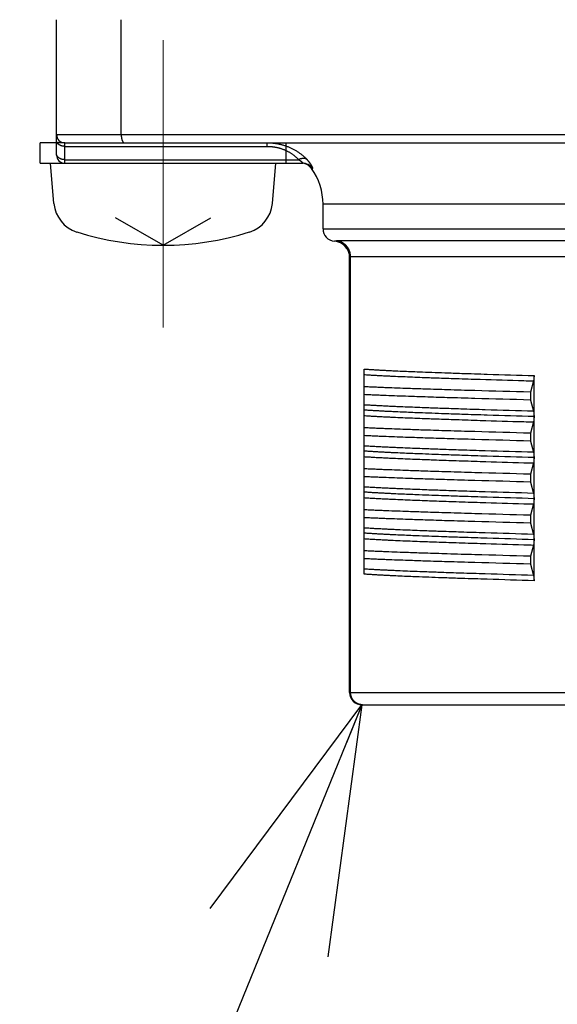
# Model space of a CAD drawing. Header units: millimetres. Extents: x 0 to 1300, y 0 to 891.
# Tile 102 of 124: x 334 to 347, y 540 to 564. Entities that reach past the tile are written whole.
import ezdxf

# ---------------------------------------------------------------- set-up
doc = ezdxf.new("R2010")
doc.units = ezdxf.units.MM
doc.header["$LTSCALE"] = 0.54643
doc.linetypes.add('CENTER', pattern=[50.8, 31.75, -6.35, 6.35, -6.35])
doc.layers.add('NoLayerName_001', color=7, linetype='Continuous')
doc.styles.get("Standard").update_dxf_attribs({"font": 'txt', "bigfont": 'extfont2'})
doc.dimstyles.get("Standard").update_dxf_attribs({"dimtxt": 2.5, "dimasz": 2.5, "dimexe": 1, "dimexo": 1, "dimtad": 1, "dimdec": 3, "dimzin": 0, "dimdsep": 46, "dimtxsty": 'Standard', "dimcen": 2.5, "dimadec": 3, "dimazin": 0, "dimtfac": 0.75, "dimtdec": 3, "dimtmove": 0, "dimatfit": 3, "dimfxl": 1, "dimarcsym": 0})

# ---------------------------------------------------------------- blocks, each defined once
blk = doc.blocks.new('_OPEN30')
at = {"color": 0, "linetype": 'ByBlock', "lineweight": -2}
for p, q in [((-1, 0.267949), (0, 0)), ((0, 0), (-1, -0.267949)), ((0, 0), (-1, 0))]:
    blk.add_line(p, q, dxfattribs=at)
blk = doc.blocks.new('*D147')
at = {"layer": 'Defpoints', "color": 0}
for p in [(316.535, 842.954), (598.535, 623.292), (316.535, 479.67)]:
    blk.add_point(p, dxfattribs=at)
at = {"layer": 'NoLayerName_001', "color": 0, "linetype": 'Continuous', "lineweight": 13}
for p, q in [((316.535, 482.67), (316.535, 845.954)), ((598.535, 626.292), (598.535, 845.954)), ((594.035, 842.954), (321.035, 842.954))]:
    blk.add_line(p, q, dxfattribs=at)
at = {"layer": 'NoLayerName_001', "color": 0, "lineweight": 13, "xscale": 4.5, "yscale": 4.5, "zscale": 4.5, "rotation": 180}
blk.add_blockref('_OPEN30', (316.535, 842.954), dxfattribs=at)
at = {"layer": 'NoLayerName_001', "color": 0, "lineweight": 13, "xscale": 4.5, "yscale": 4.5, "zscale": 4.5}
blk.add_blockref('_OPEN30', (598.535, 842.954), dxfattribs=at)
at = {"layer": 'NoLayerName_001', "color": 0, "lineweight": 13, "insert": (457.535, 851.314), "char_height": 10.5, "attachment_point": 5}
blk.add_mtext('\\W0.8000;282', dxfattribs=at)

msp = doc.modelspace()

# ---------------------------------------------------------------- linework, layer by layer
at = {"layer": 'NoLayerName_001', "color": 60, "linetype": 'Continuous', "lineweight": 25}
for p, q in [((334.5345, 561.0696), (334.5345, 564.3696)), ((336.1116, 561.5696), (336.1116, 564.3696)), ((334.7345, 561.3696), (334.1345, 561.3696)), ((334.5345, 561.5696), (359.5345, 561.5696)), ((334.7345, 560.8696), (334.7345, 561.3696)), ((334.7345, 561.3696), (359.3345, 561.3696)), ((339.6615, 561.3696), (339.6615, 561.2817)), ((340.1345, 560.8696), (340.1345, 561.3696)), ((334.7345, 561.2817), (339.6615, 561.2817)), ((334.7345, 560.9574), (340.4379, 560.9574)), ((340.1345, 560.8696), (340.5395, 560.8696)), ((340.7529, 560.7446), (340.7818, 560.7446)), ((341.0345, 559.2696), (341.0345, 559.8696)), ((353.0345, 559.8696), (341.0345, 559.8696)), ((341.0345, 559.2696), (353.0345, 559.2696)), ((352.6693, 558.9765), (341.3998, 558.9765)), ((341.6845, 547.9696), (341.6845, 558.581)), ((341.707, 547.9696), (341.707, 558.5858)), ((352.3621, 558.5858), (341.707, 558.5858)), ((342.0345, 550.8544), (342.0345, 555.8545)), ((346.182, 554.696), (346.182, 555.6946)), ((346.1702, 555.5647), (346.0959, 555.2904)), ((346.0959, 555.2904), (346.0959, 555.0987)), ((346.0959, 555.0987), (346.1702, 554.8245)), ((346.182, 552.6953), (346.182, 554.6931)), ((346.1702, 554.5647), (346.0959, 554.2904)), ((346.0959, 554.2904), (346.0959, 554.0987)), ((346.0959, 554.0987), (346.1702, 553.8245)), ((346.1702, 553.5647), (346.0959, 553.2904)), ((346.0959, 553.2904), (346.0959, 553.0987)), ((346.0959, 553.0987), (346.1702, 552.8245)), ((346.1702, 552.5647), (346.0959, 552.2904)), ((346.182, 551.696), (346.182, 552.6931)), ((346.0959, 552.2904), (346.0959, 552.0987)), ((346.0959, 552.0987), (346.1702, 551.8245)), ((346.1702, 551.5647), (346.0959, 551.2904)), ((346.182, 550.6945), (346.182, 551.6946)), ((346.0959, 551.2904), (346.0959, 551.0987)), ((346.0959, 551.0987), (346.1702, 550.8245)), ((341.6845, 547.9696), (352.3845, 547.9696)), ((341.9845, 547.6696), (352.0845, 547.6696))]:
    msp.add_line(p, q, dxfattribs=at)
at = {"layer": 'NoLayerName_001', "color": 4, "linetype": 'CENTER', "lineweight": 13}
msp.add_line((337.1345, 563.8696), (337.1345, 556.8696), dxfattribs=at)
at = {"layer": 'NoLayerName_001', "color": 7, "linetype": 'Continuous', "lineweight": 25}
for p, q in [((334.1345, 560.8696), (334.1345, 561.3696)), ((334.1345, 560.8696), (340.1345, 560.8696)), ((334.4705, 559.8877), (334.3845, 560.8696)), ((339.7986, 559.8877), (339.8845, 560.8696)), ((337.1345, 558.8696), (335.9716, 559.541)), ((337.1345, 558.8696), (338.2974, 559.541))]:
    msp.add_line(p, q, dxfattribs=at)
at = {"layer": 'NoLayerName_001', "color": 60, "linetype": 'Continuous', "lineweight": 25}
for centre, radius, start, end in [((334.7345, 561.5696), 0.2, 180, 270), ((334.7345, 561.0696), 0.2, 180, 270), ((340.5391, 560.5714), 0.2981, 35.50192, 89.96817), ((340.5092, 560.5696), 0.3, 35.68533, 77.93007), ((339.5345, 559.8696), 1.5, 0, 35.68533), ((341.3345, 559.2696), 0.3, 180, 265.90396), ((341.2845, 558.5714), 0.4, 0.00029, 85.90398), ((341.2847, 558.5809), 0.3999, 0.01057, 79.78132), ((341.9845, 547.9696), 0.3, 180, 270)]:
    msp.add_arc(centre, radius, start, end, dxfattribs=at)
at = {"layer": 'NoLayerName_001', "color": 7, "linetype": 'Continuous', "lineweight": 25}
for centre, radius, start, end in [((335.2674, 559.9574), 0.8, 185, 252.47322), ((339.0017, 559.9574), 0.8, 287.52678, 355), ((337.1345, 565.8696), 7, 252.47322, 287.52678)]:
    msp.add_arc(centre, radius, start, end, dxfattribs=at)
at = {"layer": 'NoLayerName_001', "color": 60, "linetype": 'Continuous', "lineweight": 25}
for points, knots in [([(334.7345, 561.2817), (334.732, 561.2817), (334.7269, 561.2818), (334.7192, 561.2821), (334.7115, 561.2826), (334.7038, 561.2833), (334.6962, 561.2843), (334.6885, 561.2855), (334.6809, 561.2868), (334.6734, 561.2884), (334.6659, 561.2903), (334.6584, 561.2923), (334.6511, 561.2946), (334.6438, 561.297), (334.6365, 561.2998), (334.6294, 561.3027), (334.6224, 561.3059), (334.6155, 561.3094), (334.6087, 561.3131), (334.6021, 561.3171), (334.5956, 561.3213), (334.5893, 561.3258), (334.5832, 561.3306), (334.5773, 561.3357), (334.5717, 561.341), (334.5663, 561.3466), (334.5612, 561.3524), (334.5565, 561.3585), (334.5522, 561.3649), (334.5482, 561.3715), (334.5447, 561.3784), (334.5417, 561.3855), (334.5391, 561.3927), (334.5371, 561.4002), (334.5357, 561.4078), (334.5347, 561.4154), (334.5346, 561.4206), (334.5345, 561.4231)], [0, 0, 0, 0, 0.00768699, 0.01538203, 0.02308358, 0.03079027, 0.03850084, 0.04621421, 0.0539295, 0.06164602, 0.06936332, 0.07708122, 0.08479945, 0.09251656, 0.10023144, 0.10794387, 0.11565459, 0.12336536, 0.13107906, 0.13879968, 0.14653244, 0.15428304, 0.16204727, 0.16981412, 0.17757462, 0.18532246, 0.1930543, 0.20077023, 0.20847412, 0.21617386, 0.22387466, 0.23157569, 0.23927889, 0.24698932, 0.25470295, 0.26240879, 0.2700989, 0.2700989, 0.2700989, 0.2700989]), ([(336.1116, 561.5696), (336.1116, 561.5679), (336.1116, 561.5645), (336.1117, 561.5595), (336.1118, 561.5544), (336.112, 561.5494), (336.1122, 561.5443), (336.1125, 561.5393), (336.1128, 561.5342), (336.1132, 561.5292), (336.1136, 561.5242), (336.114, 561.5191), (336.1146, 561.5141), (336.1151, 561.5091), (336.1158, 561.5041), (336.1164, 561.4991), (336.1172, 561.4941), (336.118, 561.4891), (336.1188, 561.4841), (336.1197, 561.4791), (336.1207, 561.4742), (336.1218, 561.4692), (336.1229, 561.4643), (336.124, 561.4594), (336.1253, 561.4545), (336.1266, 561.4496), (336.128, 561.4448), (336.1295, 561.44), (336.1311, 561.4352), (336.1328, 561.4304), (336.1346, 561.4257), (336.1365, 561.421), (336.1385, 561.4164), (336.1406, 561.4118), (336.1429, 561.4073), (336.1453, 561.4028), (336.1478, 561.3985), (336.1506, 561.3942), (336.1536, 561.3901), (336.1567, 561.3862), (336.1591, 561.3838), (336.1602, 561.3825)], [0, 0, 0, 0, 0.00504769, 0.01009709, 0.01514791, 0.02019983, 0.02525261, 0.03030597, 0.0353597, 0.04041358, 0.04546743, 0.05052108, 0.05557441, 0.06062729, 0.06567964, 0.0707314, 0.07578253, 0.08083302, 0.08588284, 0.09093196, 0.09598043, 0.10102839, 0.10607612, 0.11112397, 0.11617244, 0.12122166, 0.12627115, 0.13132056, 0.13636989, 0.14141945, 0.14646989, 0.15152166, 0.15657353, 0.1616247, 0.16667554, 0.17172767, 0.17678339, 0.18184003, 0.18689505, 0.1919513, 0.19701749, 0.19701749, 0.19701749, 0.19701749]), ([(336.1602, 561.3825), (336.1615, 561.3814), (336.1639, 561.379), (336.1679, 561.3759), (336.1723, 561.3733), (336.177, 561.3713), (336.1819, 561.3698), (336.1853, 561.3697), (336.187, 561.3696)], [0, 0, 0, 0, 0.005072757, 0.010138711, 0.015210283, 0.020314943, 0.025412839, 0.030469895, 0.030469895, 0.030469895, 0.030469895]), ([(339.6615, 561.3696), (339.6736, 561.3694), (339.6978, 561.3693), (339.7341, 561.368), (339.7703, 561.3658), (339.8065, 561.3627), (339.8426, 561.3588), (339.8786, 561.3539), (339.9145, 561.3481), (339.9502, 561.3414), (339.9858, 561.3338), (340.0211, 561.3253), (340.0562, 561.3158), (340.091, 561.3054), (340.1255, 561.2941), (340.1597, 561.2818), (340.1935, 561.2686), (340.227, 561.2545), (340.26, 561.2394), (340.2926, 561.2235), (340.3248, 561.2066), (340.3565, 561.1888), (340.3876, 561.1701), (340.4183, 561.1505), (340.4483, 561.1301), (340.4778, 561.1088), (340.5066, 561.0867), (340.5348, 561.0638), (340.5623, 561.04), (340.5891, 561.0155), (340.6153, 560.9904), (340.632, 560.9729), (340.6405, 560.9643)], [0, 0, 0, 0, 0.0362718, 0.072566, 0.1088769, 0.1451994, 0.1815293, 0.2178633, 0.2541986, 0.2905337, 0.3268674, 0.3631985, 0.3995258, 0.4358488, 0.4721677, 0.5084835, 0.5447978, 0.5811132, 0.6174312, 0.6537512, 0.690073, 0.7263965, 0.7627219, 0.7990501, 0.8353825, 0.8717198, 0.908059, 0.9443955, 0.9807244, 1.0170401, 1.0533372, 1.0896097, 1.0896097, 1.0896097, 1.0896097]), ([(339.6615, 561.2817), (339.6711, 561.2816), (339.6904, 561.2815), (339.7192, 561.2804), (339.748, 561.2788), (339.7768, 561.2763), (339.8055, 561.2732), (339.8342, 561.2694), (339.8627, 561.2649), (339.8911, 561.2596), (339.9194, 561.2536), (339.9474, 561.2469), (339.9753, 561.2394), (340.003, 561.2312), (340.0305, 561.2222), (340.0577, 561.2124), (340.0846, 561.2019), (340.1112, 561.1907), (340.1374, 561.1787), (340.1633, 561.1659), (340.1889, 561.1524), (340.214, 561.1382), (340.2387, 561.1232), (340.263, 561.1075), (340.2867, 561.0911), (340.31, 561.074), (340.3327, 561.0562), (340.3549, 561.0377), (340.3766, 561.0186), (340.3976, 560.9988), (340.4182, 560.9785), (340.4313, 560.9644), (340.4379, 560.9574)], [0, 0, 0, 0, 0.02883602, 0.05769031, 0.08655801, 0.11543493, 0.14431763, 0.17320345, 0.20209056, 0.23097805, 0.25986561, 0.28875187, 0.31763546, 0.3465156, 0.37539223, 0.40426602, 0.43313841, 0.46201171, 0.49088795, 0.51976626, 0.54864556, 0.57752523, 0.60640521, 0.63528606, 0.66416905, 0.69305573, 0.7219447, 0.75083247, 0.77971492, 0.80858738, 0.83744477, 0.86628164, 0.86628164, 0.86628164, 0.86628164]), ([(334.6345, 560.9764), (334.6328, 560.9771), (334.6294, 560.9785), (334.6243, 560.9808), (334.6193, 560.9833), (334.6143, 560.9858), (334.6094, 560.9885), (334.6046, 560.9913), (334.5999, 560.9943), (334.5952, 560.9974), (334.5907, 561.0006), (334.5862, 561.004), (334.5819, 561.0075), (334.5776, 561.0111), (334.5735, 561.0149), (334.5696, 561.0189), (334.5657, 561.0229), (334.5621, 561.0272), (334.5586, 561.0315), (334.5553, 561.0361), (334.5522, 561.0407), (334.5493, 561.0455), (334.5466, 561.0504), (334.5442, 561.0554), (334.542, 561.0606), (334.54, 561.0659), (334.5384, 561.0712), (334.537, 561.0767), (334.5359, 561.0822), (334.5351, 561.0877), (334.5346, 561.0933), (334.5346, 561.097), (334.5345, 561.0989)], [0, 0, 0, 0, 0.00557263, 0.01114973, 0.01672994, 0.02231219, 0.02789573, 0.03348015, 0.03906541, 0.04465186, 0.05024015, 0.05582966, 0.06141876, 0.06700641, 0.07259226, 0.07817666, 0.08376077, 0.08934658, 0.09493639, 0.10052911, 0.10612255, 0.11171559, 0.11730827, 0.12290192, 0.12849928, 0.13410399, 0.13971446, 0.14532557, 0.15093267, 0.15653184, 0.16212016, 0.16769589, 0.16769589, 0.16769589, 0.16769589]), ([(334.7345, 560.9574), (334.7328, 560.9575), (334.7294, 560.9575), (334.7243, 560.9576), (334.7192, 560.9578), (334.7141, 560.9582), (334.709, 560.9586), (334.7039, 560.9591), (334.6989, 560.9597), (334.6938, 560.9604), (334.6887, 560.9612), (334.6837, 560.9621), (334.6786, 560.9631), (334.6736, 560.9642), (334.6686, 560.9653), (334.6636, 560.9666), (334.6587, 560.968), (334.6538, 560.9695), (334.6489, 560.971), (334.6441, 560.9727), (334.6393, 560.9745), (334.6361, 560.9758), (334.6345, 560.9764)], [0, 0, 0, 0, 0.00510533, 0.01021029, 0.01531645, 0.0204254, 0.02553867, 0.03065746, 0.03578118, 0.04090868, 0.04603886, 0.05117069, 0.05630319, 0.06143547, 0.0665667, 0.07169614, 0.07682313, 0.08194709, 0.08706756, 0.09218416, 0.09729663, 0.10240481, 0.10240481, 0.10240481, 0.10240481]), ([(340.6406, 560.9642), (340.6387, 560.9655), (340.6348, 560.9681), (340.6286, 560.9715), (340.6222, 560.9746), (340.6157, 560.9773), (340.609, 560.9796), (340.6022, 560.9816), (340.5953, 560.9833), (340.5884, 560.9846), (340.5814, 560.9857), (340.5744, 560.9864), (340.5673, 560.9868), (340.5603, 560.987), (340.5532, 560.987), (340.5462, 560.9867), (340.5392, 560.9861), (340.5322, 560.9854), (340.5252, 560.9845), (340.5182, 560.9833), (340.5113, 560.982), (340.5044, 560.9805), (340.4976, 560.9788), (340.4908, 560.977), (340.484, 560.9751), (340.4773, 560.9729), (340.4706, 560.9707), (340.464, 560.9683), (340.4574, 560.9658), (340.4509, 560.9631), (340.4444, 560.9604), (340.4402, 560.9584), (340.438, 560.9574)], [0, 0, 0, 0, 0.00703598, 0.01408653, 0.02115248, 0.02823085, 0.03531542, 0.04239707, 0.04946597, 0.05652377, 0.06357658, 0.07062831, 0.07768076, 0.08473376, 0.09178535, 0.09883256, 0.10587624, 0.11291889, 0.11996219, 0.12700702, 0.13405352, 0.14110111, 0.14814855, 0.1551943, 0.16223838, 0.16928136, 0.17632351, 0.18336487, 0.19040517, 0.19744392, 0.20448038, 0.21151358, 0.21151358, 0.21151358, 0.21151358]), ([(340.438, 560.9574), (340.4387, 560.9571), (340.4401, 560.9563), (340.4422, 560.9551), (340.4443, 560.954), (340.4464, 560.9528), (340.4485, 560.9516), (340.4506, 560.9505), (340.4526, 560.9493), (340.4547, 560.9481), (340.4568, 560.9469), (340.4588, 560.9456), (340.4609, 560.9444), (340.4629, 560.9432), (340.465, 560.942), (340.467, 560.9407), (340.469, 560.9395), (340.4711, 560.9382), (340.4731, 560.9369), (340.4751, 560.9356), (340.4771, 560.9343), (340.4791, 560.933), (340.4811, 560.9317), (340.4831, 560.9304), (340.4851, 560.9291), (340.4871, 560.9277), (340.4891, 560.9264), (340.491, 560.925), (340.493, 560.9236), (340.4949, 560.9223), (340.4969, 560.9209), (340.4988, 560.9195), (340.5007, 560.918), (340.5027, 560.9166), (340.5046, 560.9152), (340.5065, 560.9137), (340.5083, 560.9122), (340.5102, 560.9107), (340.5121, 560.9092), (340.5139, 560.9077), (340.5152, 560.9067), (340.5158, 560.9062)], [0, 0, 0, 0, 0.002391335, 0.004782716, 0.007174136, 0.009565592, 0.01195708, 0.014348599, 0.016740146, 0.019131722, 0.021523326, 0.02391496, 0.026306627, 0.02869833, 0.031090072, 0.033481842, 0.035873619, 0.038265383, 0.040657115, 0.043048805, 0.045440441, 0.04783202, 0.050223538, 0.052615, 0.05500641, 0.057397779, 0.059789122, 0.062180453, 0.064571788, 0.066963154, 0.069354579, 0.071746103, 0.074137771, 0.076529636, 0.078921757, 0.081314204, 0.083707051, 0.086100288, 0.088493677, 0.090886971, 0.093279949, 0.093279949, 0.093279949, 0.093279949]), ([(340.5158, 560.9062), (340.5164, 560.9057), (340.5176, 560.9046), (340.5194, 560.9031), (340.5212, 560.9015), (340.523, 560.8999), (340.5247, 560.8983), (340.5265, 560.8966), (340.5282, 560.895), (340.5299, 560.8933), (340.5315, 560.8916), (340.5332, 560.8898), (340.5348, 560.888), (340.5363, 560.8862), (340.5379, 560.8843), (340.5393, 560.8824), (340.5407, 560.8804), (340.5419, 560.8784), (340.5429, 560.8762), (340.5437, 560.874), (340.5438, 560.8714), (340.5417, 560.8696), (340.5401, 560.8697), (340.5393, 560.8696)], [0, 0, 0, 0, 0.002392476, 0.004784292, 0.007175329, 0.009565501, 0.011954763, 0.014343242, 0.016731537, 0.019120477, 0.021511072, 0.023904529, 0.026302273, 0.028705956, 0.031114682, 0.0335205, 0.035917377, 0.038304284, 0.04068639, 0.043086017, 0.045482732, 0.04785554, 0.050252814, 0.050252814, 0.050252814, 0.050252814]), ([(340.7169, 560.8737), (340.7161, 560.8748), (340.7146, 560.8768), (340.7123, 560.8799), (340.71, 560.8829), (340.7077, 560.886), (340.7054, 560.889), (340.703, 560.892), (340.7007, 560.895), (340.6983, 560.898), (340.6959, 560.901), (340.6935, 560.904), (340.6911, 560.907), (340.6887, 560.9099), (340.6862, 560.9129), (340.6838, 560.9158), (340.6813, 560.9187), (340.6788, 560.9216), (340.6764, 560.9246), (340.6739, 560.9275), (340.6714, 560.9303), (340.6689, 560.9332), (340.6663, 560.9361), (340.6638, 560.939), (340.6613, 560.9418), (340.6587, 560.9447), (340.6561, 560.9475), (340.6536, 560.9503), (340.651, 560.9531), (340.6484, 560.9559), (340.6458, 560.9587), (340.6431, 560.9615), (340.6414, 560.9634), (340.6405, 560.9643)], [0, 0, 0, 0, 0.00382402, 0.00764803, 0.01147202, 0.01529598, 0.0191199, 0.0229438, 0.0267677, 0.03059161, 0.03441554, 0.0382395, 0.04206349, 0.04588751, 0.04971157, 0.05353566, 0.05735978, 0.06118391, 0.06500807, 0.06883222, 0.07265638, 0.07648052, 0.08030465, 0.08412877, 0.08795285, 0.0917769, 0.09560091, 0.09942487, 0.10324878, 0.10707261, 0.11089638, 0.11472005, 0.11854363, 0.11854363, 0.11854363, 0.11854363]), ([(340.7818, 560.7446), (340.7828, 560.7453), (340.7856, 560.7464), (340.7849, 560.7508), (340.7845, 560.7545), (340.7835, 560.7582), (340.7823, 560.7618), (340.781, 560.7655), (340.7797, 560.769), (340.7782, 560.7726), (340.7767, 560.7761), (340.7751, 560.7795), (340.7735, 560.783), (340.7718, 560.7864), (340.7701, 560.7899), (340.7683, 560.7933), (340.7665, 560.7966), (340.7647, 560.8), (340.7629, 560.8033), (340.761, 560.8067), (340.7591, 560.81), (340.7572, 560.8133), (340.7552, 560.8166), (340.7532, 560.8199), (340.7512, 560.8231), (340.7492, 560.8264), (340.7472, 560.8296), (340.7451, 560.8328), (340.7431, 560.8361), (340.741, 560.8393), (340.7389, 560.8425), (340.7367, 560.8456), (340.7346, 560.8488), (340.7324, 560.852), (340.7303, 560.8551), (340.7281, 560.8582), (340.7259, 560.8614), (340.7237, 560.8645), (340.7214, 560.8676), (340.7192, 560.8707), (340.7177, 560.8727), (340.7169, 560.8737)], [0, 0, 0, 0, 0.00365666, 0.00757764, 0.01137651, 0.01517659, 0.01901428, 0.02285067, 0.02667422, 0.03049323, 0.03431426, 0.03813816, 0.04196353, 0.04578871, 0.04961291, 0.05343651, 0.05725985, 0.06108322, 0.06490675, 0.06873045, 0.07255431, 0.07637824, 0.08020216, 0.08402609, 0.08785006, 0.0916741, 0.09549822, 0.09932242, 0.1031467, 0.10697103, 0.11079539, 0.11461973, 0.11844401, 0.12226821, 0.12609235, 0.12991645, 0.13374051, 0.13756456, 0.1413886, 0.14521264, 0.14903667, 0.14903667, 0.14903667, 0.14903667]), ([(341.3556, 558.9745), (341.3552, 558.9744), (341.3543, 558.9743), (341.353, 558.9741), (341.3517, 558.9739), (341.3504, 558.9738), (341.3491, 558.9736), (341.3478, 558.9734), (341.3465, 558.9733), (341.3452, 558.9731), (341.3439, 558.9729), (341.3426, 558.9728), (341.3413, 558.9727), (341.34, 558.9725), (341.3387, 558.9724), (341.3374, 558.9722), (341.336, 558.9721), (341.3347, 558.972), (341.3334, 558.9718), (341.3321, 558.9717), (341.3308, 558.9716), (341.3295, 558.9715), (341.3282, 558.9714), (341.3269, 558.9713), (341.3256, 558.9712), (341.3243, 558.9711), (341.323, 558.971), (341.3216, 558.9709), (341.3206, 558.9708), (341.3188, 558.9707), (341.3173, 558.9706), (341.3157, 558.9705), (341.3151, 558.9705), (341.3144, 558.9704), (341.3138, 558.9704), (341.3133, 558.9703), (341.3131, 558.9703)], [0, 0, 0, 0, 0.001314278, 0.002628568, 0.003942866, 0.005257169, 0.006571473, 0.007885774, 0.009200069, 0.010514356, 0.011828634, 0.013142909, 0.014457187, 0.015771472, 0.01708577, 0.018400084, 0.019714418, 0.021028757, 0.022343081, 0.023657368, 0.024971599, 0.02628575, 0.02759984, 0.028913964, 0.030228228, 0.031542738, 0.032857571, 0.034172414, 0.035486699, 0.036143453, 0.039431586, 0.040085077, 0.040735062, 0.041408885, 0.042055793, 0.042714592, 0.042714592, 0.042714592, 0.042714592]), ([(341.3998, 558.9765), (341.3991, 558.9765), (341.3976, 558.9765), (341.3954, 558.9765), (341.3932, 558.9765), (341.3909, 558.9765), (341.3887, 558.9765), (341.3865, 558.9764), (341.3843, 558.9764), (341.3821, 558.9763), (341.3799, 558.9762), (341.3777, 558.9762), (341.3755, 558.9761), (341.3733, 558.976), (341.371, 558.9759), (341.3688, 558.9757), (341.3666, 558.9756), (341.3644, 558.9754), (341.3622, 558.9752), (341.36, 558.975), (341.3578, 558.9748), (341.3563, 558.9746), (341.3556, 558.9745)], [0, 0, 0, 0, 0.00221236, 0.004424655, 0.006636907, 0.008849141, 0.011061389, 0.013273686, 0.015486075, 0.017698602, 0.019911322, 0.022124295, 0.024337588, 0.026551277, 0.028765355, 0.030979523, 0.033193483, 0.035407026, 0.037620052, 0.039832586, 0.042044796, 0.04425701, 0.04425701, 0.04425701, 0.04425701]), ([(341.707, 558.5858), (341.7069, 558.5918), (341.7068, 558.6037), (341.7056, 558.6215), (341.7036, 558.6393), (341.7009, 558.657), (341.6974, 558.6745), (341.6931, 558.6919), (341.6881, 558.7091), (341.6823, 558.7261), (341.6758, 558.7428), (341.6686, 558.7591), (341.6606, 558.7752), (341.6519, 558.7908), (341.6426, 558.8061), (341.6325, 558.8209), (341.6219, 558.8352), (341.6106, 558.8491), (341.5986, 558.8624), (341.5861, 558.8752), (341.573, 558.8874), (341.5594, 558.899), (341.5453, 558.91), (341.5306, 558.9204), (341.5155, 558.93), (341.5, 558.9389), (341.484, 558.9471), (341.4677, 558.9546), (341.4511, 558.9613), (341.4342, 558.9672), (341.4172, 558.9724), (341.4056, 558.9751), (341.3998, 558.9765)], [0, 0, 0, 0, 0.01782488, 0.03568105, 0.05356221, 0.07146175, 0.08937307, 0.10728978, 0.12520603, 0.1431168, 0.16102032, 0.17891764, 0.19680967, 0.21469721, 0.23258117, 0.25046272, 0.26834354, 0.28622567, 0.30410997, 0.3219967, 0.33988627, 0.35777937, 0.37567727, 0.39358199, 0.41149639, 0.42941974, 0.44734551, 0.46526625, 0.48317423, 0.50106184, 0.51892186, 0.53674783, 0.53674783, 0.53674783, 0.53674783]), ([(341.707, 558.5858), (341.7068, 558.5858), (341.7063, 558.5858), (341.7057, 558.5858), (341.705, 558.5858), (341.7043, 558.5858), (341.7036, 558.5858), (341.7029, 558.5858), (341.7022, 558.5858), (341.7016, 558.5857), (341.7009, 558.5857), (341.7002, 558.5857), (341.6995, 558.5856), (341.6988, 558.5856), (341.6982, 558.5856), (341.6975, 558.5855), (341.6968, 558.5855), (341.6961, 558.5854), (341.6954, 558.5854), (341.6948, 558.5853), (341.6941, 558.5852), (341.6934, 558.5851), (341.6927, 558.585), (341.6921, 558.5849), (341.6914, 558.5848), (341.6907, 558.5847), (341.69, 558.5845), (341.6894, 558.5843), (341.6887, 558.5842), (341.6881, 558.584), (341.6874, 558.5837), (341.6868, 558.5835), (341.6862, 558.5832), (341.6856, 558.5828), (341.6851, 558.5823), (341.6846, 558.5817), (341.6846, 558.5812), (341.6845, 558.581)], [0, 0, 0, 0, 0.000681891, 0.001363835, 0.00204582, 0.002727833, 0.003409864, 0.004091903, 0.004773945, 0.005455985, 0.006138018, 0.006820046, 0.007502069, 0.008184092, 0.008866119, 0.00954816, 0.010230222, 0.01091228, 0.011594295, 0.01227626, 0.0129582, 0.013640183, 0.014322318, 0.015004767, 0.015687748, 0.016371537, 0.017056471, 0.01774209, 0.018426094, 0.019106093, 0.019780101, 0.020453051, 0.021140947, 0.021863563, 0.022597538, 0.023298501, 0.023968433, 0.023968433, 0.023968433, 0.023968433]), ([(342.0345, 555.8545), (342.0691, 555.8521), (342.138, 555.8471), (342.2416, 555.8406), (342.3452, 555.8345), (342.4488, 555.8287), (342.5524, 555.8233), (342.6561, 555.8181), (342.7943, 555.8114), (342.967, 555.8036), (343.1744, 555.7948), (343.4163, 555.7851), (343.6928, 555.7746), (344.0385, 555.7621), (344.4879, 555.7468), (345.2139, 555.7235), (345.8017, 555.7062), (346.182, 555.6946)], [0, 0, 0, 0, 0.1037677, 0.2075367, 0.3113064, 0.4150752, 0.5188433, 0.6226112, 0.726379, 0.9339147, 1.1414508, 1.3489866, 1.6602901, 1.9715935, 2.3866651, 3.0092729, 4.1507186, 4.1507186, 4.1507186, 4.1507186]), ([(342.0345, 555.7197), (342.0739, 555.7172), (342.1525, 555.7119), (342.2706, 555.705), (342.3887, 555.6986), (342.5068, 555.6925), (342.6249, 555.6867), (342.7824, 555.6793), (342.9793, 555.6707), (343.2156, 555.661), (343.4913, 555.6503), (343.8458, 555.6374), (344.3185, 555.6213), (345.0277, 555.5985), (345.658, 555.5796), (346.0914, 555.567), (346.1702, 555.5647)], [0, 0, 0, 0, 0.1182503, 0.2365017, 0.3547535, 0.4730044, 0.5912548, 0.7095052, 0.9460057, 1.1825068, 1.4190089, 1.7737624, 2.2467645, 2.8380158, 3.9022688, 4.1387695, 4.1387695, 4.1387695, 4.1387695]), ([(346.182, 555.6946), (346.182, 555.6929), (346.182, 555.6894), (346.1819, 555.6842), (346.1819, 555.6789), (346.1818, 555.6737), (346.1816, 555.6685), (346.1815, 555.6632), (346.1813, 555.658), (346.1811, 555.6528), (346.1808, 555.6476), (346.1805, 555.6423), (346.1802, 555.6371), (346.1798, 555.6319), (346.1794, 555.6267), (346.179, 555.6215), (346.1785, 555.6163), (346.178, 555.6111), (346.1774, 555.6059), (346.1768, 555.6007), (346.1761, 555.5955), (346.1754, 555.5903), (346.1746, 555.5851), (346.1737, 555.58), (346.1727, 555.5748), (346.1716, 555.5697), (346.1707, 555.5664), (346.1702, 555.5647)], [0, 0, 0, 0, 0.00522949, 0.0104598, 0.01569073, 0.02092209, 0.02615371, 0.03138544, 0.03661716, 0.04184875, 0.04708011, 0.05231118, 0.0575419, 0.06277224, 0.06800219, 0.07323178, 0.07846104, 0.08369005, 0.08891902, 0.09414828, 0.09937832, 0.10460979, 0.1098433, 0.11507733, 0.12030968, 0.12553963, 0.13076821, 0.13076821, 0.13076821, 0.13076821]), ([(346.0959, 555.2904), (345.6446, 555.3029), (344.9676, 555.3209), (344.1101, 555.3463), (343.5685, 555.3633), (343.1624, 555.3769), (342.8466, 555.3883), (342.621, 555.3969), (342.4405, 555.4041), (342.3052, 555.4099), (342.1698, 555.4158), (342.0796, 555.4201), (342.0345, 555.4222)], [0, 0, 0, 0, 1.3545283, 2.0317928, 2.5736038, 2.9799623, 3.2508691, 3.5217771, 3.6572309, 3.7926843, 3.9281372, 4.0635899, 4.0635899, 4.0635899, 4.0635899]), ([(346.0959, 555.0987), (345.6446, 555.1112), (344.9676, 555.1292), (344.1101, 555.1545), (343.5685, 555.1715), (343.1624, 555.1852), (342.8466, 555.1966), (342.621, 555.2052), (342.4405, 555.2124), (342.3052, 555.2181), (342.1698, 555.2241), (342.0796, 555.2284), (342.0345, 555.2305)], [0, 0, 0, 0, 1.3545283, 2.0317928, 2.5736038, 2.9799623, 3.2508691, 3.5217771, 3.6572309, 3.7926843, 3.9281372, 4.0635899, 4.0635899, 4.0635899, 4.0635899]), ([(346.1702, 554.8245), (345.7763, 554.8363), (345.1852, 554.8534), (344.4367, 554.8772), (343.964, 554.8931), (343.6094, 554.9058), (343.3337, 554.9162), (343.0974, 554.9256), (342.9005, 554.9339), (342.743, 554.941), (342.6249, 554.9465), (342.5068, 554.9523), (342.3887, 554.9584), (342.2706, 554.9649), (342.1525, 554.9718), (342.0739, 554.977), (342.0345, 554.9795)], [0, 0, 0, 0, 1.1825035, 1.7737548, 2.2467565, 2.6015094, 2.8380118, 3.0745135, 3.3110142, 3.4292644, 3.5475148, 3.6657653, 3.7840162, 3.9022679, 4.0205193, 4.1387697, 4.1387697, 4.1387697, 4.1387697]), ([(346.182, 554.6945), (345.8017, 554.706), (345.2139, 554.7234), (344.4879, 554.7467), (344.0385, 554.762), (343.6928, 554.7745), (343.4163, 554.785), (343.1744, 554.7947), (342.967, 554.8035), (342.7943, 554.8113), (342.6561, 554.818), (342.5524, 554.8232), (342.4488, 554.8286), (342.3452, 554.8344), (342.2416, 554.8405), (342.1381, 554.847), (342.0691, 554.852), (342.0345, 554.8544)], [0, 0, 0, 0, 1.1414457, 1.7640535, 2.1791251, 2.4904285, 2.801732, 3.0092678, 3.2168038, 3.4243396, 3.5281074, 3.6318753, 3.7356433, 3.8394122, 3.9431819, 4.0469508, 4.1507186, 4.1507186, 4.1507186, 4.1507186]), ([(342.0345, 554.7197), (342.0739, 554.7172), (342.1525, 554.7119), (342.2706, 554.705), (342.3887, 554.6986), (342.5068, 554.6925), (342.6249, 554.6867), (342.7824, 554.6793), (342.9793, 554.6707), (343.2156, 554.661), (343.4913, 554.6503), (343.8458, 554.6374), (344.3185, 554.6213), (345.0277, 554.5985), (345.658, 554.5796), (346.0914, 554.567), (346.1702, 554.5647)], [0, 0, 0, 0, 0.1182503, 0.2365017, 0.3547535, 0.4730044, 0.5912549, 0.7095052, 0.9460057, 1.1825068, 1.4190089, 1.7737624, 2.2467645, 2.8380158, 3.9022688, 4.1387696, 4.1387696, 4.1387696, 4.1387696]), ([(346.1702, 554.8245), (346.1707, 554.8228), (346.1716, 554.8195), (346.1727, 554.8144), (346.1737, 554.8093), (346.1745, 554.8042), (346.1753, 554.7991), (346.1761, 554.794), (346.1768, 554.7889), (346.1774, 554.7837), (346.178, 554.7786), (346.1785, 554.7735), (346.179, 554.7683), (346.1794, 554.7632), (346.1798, 554.758), (346.1802, 554.7528), (346.1805, 554.7477), (346.1808, 554.7425), (346.181, 554.7374), (346.1813, 554.7322), (346.1815, 554.727), (346.1816, 554.7219), (346.1818, 554.7167), (346.1819, 554.7115), (346.1819, 554.7063), (346.182, 554.7012), (346.182, 554.6977), (346.182, 554.696)], [0, 0, 0, 0, 0.00516935, 0.01034004, 0.01551305, 0.02068767, 0.02586175, 0.03103383, 0.03620453, 0.04137449, 0.04654422, 0.05171403, 0.05688414, 0.06205461, 0.06722547, 0.07239669, 0.07756828, 0.08274018, 0.08791234, 0.09308468, 0.09825711, 0.10342953, 0.10860181, 0.11377382, 0.11894539, 0.12411637, 0.12928658, 0.12928658, 0.12928658, 0.12928658]), ([(346.182, 554.6931), (346.182, 554.6914), (346.182, 554.688), (346.1819, 554.6828), (346.1819, 554.6776), (346.1818, 554.6725), (346.1816, 554.6673), (346.1815, 554.6621), (346.1813, 554.6569), (346.181, 554.6518), (346.1808, 554.6466), (346.1805, 554.6415), (346.1802, 554.6363), (346.1798, 554.6311), (346.1794, 554.626), (346.179, 554.6208), (346.1785, 554.6157), (346.178, 554.6105), (346.1774, 554.6054), (346.1768, 554.6003), (346.1761, 554.5951), (346.1753, 554.59), (346.1745, 554.5849), (346.1737, 554.5798), (346.1727, 554.5747), (346.1716, 554.5697), (346.1707, 554.5663), (346.1702, 554.5647)], [0, 0, 0, 0, 0.00517037, 0.01034152, 0.01551327, 0.02068544, 0.02585789, 0.03103048, 0.03620308, 0.04137558, 0.04654789, 0.05171995, 0.05689169, 0.06206307, 0.06723408, 0.0724047, 0.07757497, 0.08274495, 0.08791484, 0.09308498, 0.09825584, 0.10342809, 0.10860235, 0.11377713, 0.11895031, 0.12412116, 0.12929068, 0.12929068, 0.12929068, 0.12929068]), ([(346.0959, 554.2904), (345.6446, 554.3029), (344.9676, 554.3209), (344.1101, 554.3463), (343.5685, 554.3633), (343.1624, 554.3769), (342.8466, 554.3883), (342.621, 554.3969), (342.4405, 554.4041), (342.3052, 554.4099), (342.1698, 554.4158), (342.0796, 554.4201), (342.0345, 554.4222)], [0, 0, 0, 0, 1.3545283, 2.0317928, 2.5736038, 2.9799623, 3.2508691, 3.5217771, 3.6572309, 3.7926843, 3.9281372, 4.0635899, 4.0635899, 4.0635899, 4.0635899]), ([(346.0959, 554.0987), (345.6446, 554.1112), (344.9676, 554.1292), (344.1101, 554.1545), (343.5685, 554.1715), (343.1624, 554.1852), (342.8466, 554.1966), (342.621, 554.2052), (342.4405, 554.2124), (342.3052, 554.2181), (342.1698, 554.2241), (342.0796, 554.2284), (342.0345, 554.2305)], [0, 0, 0, 0, 1.3545283, 2.0317928, 2.5736038, 2.9799623, 3.2508691, 3.5217771, 3.6572309, 3.7926843, 3.9281372, 4.0635899, 4.0635899, 4.0635899, 4.0635899]), ([(346.1702, 553.8245), (345.7763, 553.8363), (345.1852, 553.8534), (344.4367, 553.8772), (343.964, 553.8931), (343.6094, 553.9058), (343.3337, 553.9162), (343.0974, 553.9256), (342.9005, 553.9339), (342.743, 553.941), (342.6249, 553.9465), (342.5068, 553.9523), (342.3887, 553.9584), (342.2706, 553.9649), (342.1525, 553.9718), (342.0739, 553.977), (342.0345, 553.9795)], [0, 0, 0, 0, 1.1825035, 1.7737548, 2.2467564, 2.6015094, 2.8380118, 3.0745134, 3.3110141, 3.4292644, 3.5475148, 3.6657653, 3.7840162, 3.9022679, 4.0205193, 4.1387696, 4.1387696, 4.1387696, 4.1387696]), ([(346.182, 553.6945), (345.8017, 553.706), (345.2139, 553.7234), (344.4879, 553.7467), (344.0385, 553.762), (343.6928, 553.7745), (343.4163, 553.785), (343.1744, 553.7947), (342.967, 553.8035), (342.7943, 553.8113), (342.6561, 553.818), (342.5524, 553.8232), (342.4488, 553.8286), (342.3452, 553.8344), (342.2416, 553.8405), (342.1381, 553.847), (342.0691, 553.852), (342.0345, 553.8544)], [0, 0, 0, 0, 1.1414455, 1.7640531, 2.1791245, 2.4904279, 2.8017313, 3.0092671, 3.2168031, 3.4243388, 3.5281066, 3.6318744, 3.7356425, 3.8394113, 3.943181, 4.0469499, 4.1507176, 4.1507176, 4.1507176, 4.1507176]), ([(342.0345, 553.7197), (342.0739, 553.7172), (342.1525, 553.7119), (342.2706, 553.705), (342.3887, 553.6986), (342.5068, 553.6925), (342.6249, 553.6867), (342.7824, 553.6793), (342.9793, 553.6707), (343.2156, 553.661), (343.4913, 553.6503), (343.8458, 553.6374), (344.3185, 553.6213), (345.0277, 553.5985), (345.658, 553.5796), (346.0914, 553.567), (346.1702, 553.5647)], [0, 0, 0, 0, 0.1182503, 0.2365017, 0.3547534, 0.4730043, 0.5912547, 0.7095051, 0.9460055, 1.1825066, 1.4190087, 1.773762, 2.2467641, 2.8380153, 3.9022681, 4.1387688, 4.1387688, 4.1387688, 4.1387688]), ([(346.1702, 553.8245), (346.1707, 553.8228), (346.1716, 553.8195), (346.1727, 553.8144), (346.1737, 553.8093), (346.1745, 553.8042), (346.1754, 553.7991), (346.1761, 553.794), (346.1768, 553.7888), (346.1774, 553.7837), (346.178, 553.7786), (346.1785, 553.7734), (346.179, 553.7683), (346.1794, 553.7631), (346.1798, 553.758), (346.1802, 553.7528), (346.1805, 553.7476), (346.1808, 553.7425), (346.181, 553.7373), (346.1813, 553.7321), (346.1815, 553.7269), (346.1816, 553.7218), (346.1818, 553.7166), (346.1819, 553.7114), (346.1819, 553.7062), (346.182, 553.7011), (346.182, 553.6976), (346.182, 553.6959)], [0, 0, 0, 0, 0.0051738, 0.01034893, 0.0155264, 0.02070547, 0.02588402, 0.03106055, 0.0362357, 0.04141012, 0.04658429, 0.05175856, 0.05693311, 0.06210802, 0.06728331, 0.07245897, 0.077635, 0.08281134, 0.08798794, 0.09316473, 0.09834162, 0.10351849, 0.10869522, 0.11387168, 0.11904771, 0.12422315, 0.1293978, 0.1293978, 0.1293978, 0.1293978]), ([(346.182, 553.6952), (346.182, 553.6934), (346.182, 553.6899), (346.1819, 553.6847), (346.1819, 553.6794), (346.1818, 553.6742), (346.1816, 553.6689), (346.1815, 553.6637), (346.1813, 553.6584), (346.1811, 553.6532), (346.1808, 553.6479), (346.1806, 553.6427), (346.1802, 553.6374), (346.1799, 553.6322), (346.1795, 553.6269), (346.179, 553.6217), (346.1786, 553.6165), (346.178, 553.6113), (346.1775, 553.606), (346.1768, 553.6008), (346.1762, 553.5956), (346.1754, 553.5904), (346.1746, 553.5852), (346.1737, 553.58), (346.1727, 553.5749), (346.1716, 553.5697), (346.1707, 553.5664), (346.1702, 553.5647)], [0, 0, 0, 0, 0.00525338, 0.01050759, 0.01576242, 0.02101768, 0.0262732, 0.03152883, 0.03678442, 0.04203987, 0.04729507, 0.05254997, 0.0578045, 0.06305865, 0.06831241, 0.07356581, 0.0788189, 0.08407176, 0.0893246, 0.09457775, 0.09983169, 0.10508708, 0.11034452, 0.11560246, 0.12085872, 0.12611254, 0.13136498, 0.13136498, 0.13136498, 0.13136498]), ([(346.0959, 553.2904), (345.6446, 553.3029), (344.9676, 553.3209), (344.1101, 553.3463), (343.5685, 553.3633), (343.1624, 553.3769), (342.8466, 553.3883), (342.621, 553.3969), (342.4405, 553.4041), (342.3052, 553.4099), (342.1698, 553.4158), (342.0796, 553.4201), (342.0345, 553.4222)], [0, 0, 0, 0, 1.3545283, 2.0317928, 2.5736038, 2.9799623, 3.2508691, 3.5217771, 3.6572309, 3.7926843, 3.9281372, 4.0635899, 4.0635899, 4.0635899, 4.0635899]), ([(346.0959, 553.0987), (345.6446, 553.1112), (344.9676, 553.1292), (344.1101, 553.1545), (343.5685, 553.1715), (343.1624, 553.1852), (342.8466, 553.1966), (342.621, 553.2052), (342.4405, 553.2124), (342.3052, 553.2181), (342.1698, 553.2241), (342.0796, 553.2284), (342.0345, 553.2305)], [0, 0, 0, 0, 1.3545283, 2.0317928, 2.5736038, 2.9799623, 3.2508691, 3.5217771, 3.6572309, 3.7926843, 3.9281372, 4.0635899, 4.0635899, 4.0635899, 4.0635899]), ([(346.1702, 552.8245), (345.7763, 552.8363), (345.1852, 552.8534), (344.4367, 552.8772), (343.964, 552.8931), (343.6094, 552.9058), (343.3337, 552.9162), (343.0974, 552.9256), (342.9005, 552.9339), (342.743, 552.941), (342.6249, 552.9465), (342.5068, 552.9523), (342.3887, 552.9584), (342.2706, 552.9649), (342.1525, 552.9718), (342.0739, 552.977), (342.0345, 552.9795)], [0, 0, 0, 0, 1.1825033, 1.7737545, 2.2467561, 2.6015091, 2.8380114, 3.074513, 3.3110137, 3.429264, 3.5475143, 3.6657648, 3.7840157, 3.9022674, 4.0205188, 4.1387691, 4.1387691, 4.1387691, 4.1387691]), ([(346.182, 552.6945), (345.8017, 552.706), (345.2139, 552.7234), (344.4879, 552.7467), (344.0385, 552.762), (343.6928, 552.7745), (343.4163, 552.785), (343.1744, 552.7947), (342.967, 552.8035), (342.7943, 552.8113), (342.6561, 552.818), (342.5524, 552.8232), (342.4488, 552.8286), (342.3452, 552.8344), (342.2416, 552.8405), (342.1381, 552.847), (342.0691, 552.852), (342.0345, 552.8544)], [0, 0, 0, 0, 1.1414457, 1.7640535, 2.1791251, 2.4904285, 2.801732, 3.0092678, 3.2168038, 3.4243396, 3.5281074, 3.6318753, 3.7356433, 3.8394122, 3.9431819, 4.0469509, 4.1507186, 4.1507186, 4.1507186, 4.1507186]), ([(346.1702, 552.8245), (346.1707, 552.8228), (346.1716, 552.8194), (346.1727, 552.8144), (346.1737, 552.8093), (346.1746, 552.8041), (346.1754, 552.799), (346.1761, 552.7939), (346.1768, 552.7887), (346.1774, 552.7835), (346.178, 552.7784), (346.1785, 552.7732), (346.179, 552.768), (346.1794, 552.7629), (346.1798, 552.7577), (346.1802, 552.7525), (346.1805, 552.7473), (346.1808, 552.7421), (346.1811, 552.7369), (346.1813, 552.7317), (346.1815, 552.7265), (346.1816, 552.7213), (346.1818, 552.7161), (346.1819, 552.7109), (346.1819, 552.7057), (346.182, 552.7005), (346.182, 552.6971), (346.182, 552.6953)], [0, 0, 0, 0, 0.00519633, 0.010394, 0.01559404, 0.0207957, 0.02599684, 0.03119595, 0.03639367, 0.04159064, 0.04678735, 0.05198413, 0.05718118, 0.06237858, 0.06757635, 0.0727745, 0.07797302, 0.08317187, 0.08837099, 0.09357031, 0.09876974, 0.10396917, 0.10916847, 0.1143675, 0.1195661, 0.1247641, 0.1299613, 0.1299613, 0.1299613, 0.1299613]), ([(342.0345, 552.7197), (342.0739, 552.7172), (342.1525, 552.7119), (342.2706, 552.705), (342.3887, 552.6986), (342.5068, 552.6925), (342.6249, 552.6867), (342.7824, 552.6793), (342.9793, 552.6707), (343.2156, 552.661), (343.4913, 552.6503), (343.8458, 552.6374), (344.3185, 552.6213), (345.0277, 552.5985), (345.658, 552.5796), (346.0914, 552.567), (346.1702, 552.5647)], [0, 0, 0, 0, 0.1182503, 0.2365017, 0.3547535, 0.4730044, 0.5912548, 0.7095052, 0.9460057, 1.1825068, 1.4190089, 1.7737624, 2.2467645, 2.8380157, 3.9022688, 4.1387695, 4.1387695, 4.1387695, 4.1387695]), ([(346.182, 552.6931), (346.182, 552.6914), (346.182, 552.688), (346.1819, 552.6828), (346.1819, 552.6776), (346.1818, 552.6725), (346.1816, 552.6673), (346.1815, 552.6621), (346.1813, 552.6569), (346.181, 552.6518), (346.1808, 552.6466), (346.1805, 552.6415), (346.1802, 552.6363), (346.1798, 552.6311), (346.1794, 552.626), (346.179, 552.6208), (346.1785, 552.6157), (346.178, 552.6105), (346.1774, 552.6054), (346.1768, 552.6003), (346.1761, 552.5951), (346.1753, 552.59), (346.1745, 552.5849), (346.1737, 552.5798), (346.1727, 552.5747), (346.1716, 552.5697), (346.1707, 552.5663), (346.1702, 552.5647)], [0, 0, 0, 0, 0.00517038, 0.01034154, 0.01551329, 0.02068548, 0.02585793, 0.03103053, 0.03620313, 0.04137564, 0.04654797, 0.05172003, 0.05689178, 0.06206317, 0.06723418, 0.07240482, 0.07757509, 0.08274508, 0.08791498, 0.09308513, 0.098256, 0.10342826, 0.10860253, 0.11377731, 0.1189505, 0.12412137, 0.12929089, 0.12929089, 0.12929089, 0.12929089]), ([(346.0959, 552.2904), (345.6446, 552.3029), (344.9676, 552.3209), (344.1101, 552.3463), (343.5685, 552.3633), (343.1624, 552.3769), (342.8466, 552.3883), (342.621, 552.3969), (342.4405, 552.4041), (342.3052, 552.4099), (342.1698, 552.4158), (342.0796, 552.4201), (342.0345, 552.4222)], [0, 0, 0, 0, 1.3545283, 2.0317928, 2.5736038, 2.9799623, 3.2508691, 3.5217771, 3.6572309, 3.7926843, 3.9281372, 4.0635899, 4.0635899, 4.0635899, 4.0635899]), ([(346.0959, 552.0987), (345.6446, 552.1112), (344.9676, 552.1292), (344.1101, 552.1545), (343.5685, 552.1715), (343.1624, 552.1852), (342.8466, 552.1966), (342.621, 552.2052), (342.4405, 552.2124), (342.3052, 552.2181), (342.1698, 552.2241), (342.0796, 552.2284), (342.0345, 552.2305)], [0, 0, 0, 0, 1.3545283, 2.0317928, 2.5736038, 2.9799623, 3.2508691, 3.5217771, 3.6572309, 3.7926843, 3.9281372, 4.0635899, 4.0635899, 4.0635899, 4.0635899]), ([(346.1702, 551.8245), (345.7763, 551.8363), (345.1852, 551.8534), (344.4367, 551.8772), (343.964, 551.8931), (343.6094, 551.9058), (343.3337, 551.9162), (343.0974, 551.9256), (342.9005, 551.9339), (342.743, 551.941), (342.6249, 551.9465), (342.5068, 551.9523), (342.3887, 551.9584), (342.2706, 551.9649), (342.1525, 551.9718), (342.0739, 551.977), (342.0345, 551.9795)], [0, 0, 0, 0, 1.1825035, 1.7737548, 2.2467565, 2.6015094, 2.8380118, 3.0745135, 3.3110142, 3.4292644, 3.5475148, 3.6657653, 3.7840162, 3.9022679, 4.0205193, 4.1387697, 4.1387697, 4.1387697, 4.1387697]), ([(346.182, 551.6945), (345.8017, 551.706), (345.2139, 551.7234), (344.4879, 551.7467), (344.0385, 551.762), (343.6928, 551.7745), (343.4163, 551.785), (343.1744, 551.7947), (342.967, 551.8035), (342.7943, 551.8113), (342.6561, 551.818), (342.5524, 551.8232), (342.4488, 551.8286), (342.3452, 551.8344), (342.2416, 551.8405), (342.1381, 551.847), (342.0691, 551.852), (342.0345, 551.8544)], [0, 0, 0, 0, 1.1414454, 1.764053, 2.1791245, 2.4904278, 2.8017312, 3.009267, 3.216803, 3.4243387, 3.5281065, 3.6318743, 3.7356424, 3.8394112, 3.9431809, 4.0469498, 4.1507175, 4.1507175, 4.1507175, 4.1507175]), ([(346.1702, 551.8245), (346.1707, 551.8228), (346.1716, 551.8195), (346.1727, 551.8144), (346.1737, 551.8093), (346.1745, 551.8042), (346.1753, 551.7991), (346.1761, 551.794), (346.1768, 551.7889), (346.1774, 551.7837), (346.178, 551.7786), (346.1785, 551.7735), (346.179, 551.7683), (346.1794, 551.7632), (346.1798, 551.758), (346.1802, 551.7528), (346.1805, 551.7477), (346.1808, 551.7425), (346.181, 551.7374), (346.1813, 551.7322), (346.1815, 551.727), (346.1816, 551.7218), (346.1818, 551.7167), (346.1819, 551.7115), (346.1819, 551.7063), (346.182, 551.7012), (346.182, 551.6977), (346.182, 551.696)], [0, 0, 0, 0, 0.00516956, 0.01034045, 0.01551367, 0.02068849, 0.02586279, 0.03103507, 0.03620597, 0.04137615, 0.04654608, 0.0517161, 0.05688642, 0.06205709, 0.06722815, 0.07239959, 0.07757138, 0.08274348, 0.08791585, 0.09308839, 0.09826103, 0.10343366, 0.10860615, 0.11377836, 0.11895014, 0.12412133, 0.12929174, 0.12929174, 0.12929174, 0.12929174]), ([(342.0345, 551.7197), (342.0739, 551.7172), (342.1525, 551.7119), (342.2706, 551.7051), (342.3887, 551.6986), (342.5068, 551.6925), (342.6249, 551.6867), (342.7824, 551.6793), (342.9793, 551.6707), (343.2156, 551.661), (343.4913, 551.6503), (343.8458, 551.6374), (344.3185, 551.6213), (345.0277, 551.5985), (345.658, 551.5796), (346.0914, 551.567), (346.1702, 551.5647)], [0, 0, 0, 0, 0.1182503, 0.2365017, 0.3547535, 0.4730044, 0.5912548, 0.7095052, 0.9460057, 1.1825068, 1.4190089, 1.7737624, 2.2467645, 2.8380158, 3.9022688, 4.1387696, 4.1387696, 4.1387696, 4.1387696]), ([(346.182, 551.6946), (346.182, 551.6929), (346.182, 551.6894), (346.1819, 551.6842), (346.1819, 551.6789), (346.1818, 551.6737), (346.1816, 551.6685), (346.1815, 551.6632), (346.1813, 551.658), (346.1811, 551.6528), (346.1808, 551.6476), (346.1805, 551.6423), (346.1802, 551.6371), (346.1798, 551.6319), (346.1794, 551.6267), (346.179, 551.6215), (346.1785, 551.6163), (346.178, 551.611), (346.1774, 551.6058), (346.1768, 551.6007), (346.1761, 551.5955), (346.1754, 551.5903), (346.1746, 551.5851), (346.1737, 551.58), (346.1727, 551.5748), (346.1716, 551.5697), (346.1707, 551.5663), (346.1702, 551.5647)], [0, 0, 0, 0, 0.00523038, 0.01046157, 0.01569338, 0.02092561, 0.02615811, 0.03139073, 0.03662332, 0.04185578, 0.04708802, 0.05231996, 0.05755155, 0.06278276, 0.06801359, 0.07324406, 0.07847419, 0.08370409, 0.08893395, 0.09416409, 0.09939501, 0.10462736, 0.10986174, 0.11509664, 0.12032987, 0.1255607, 0.13079016, 0.13079016, 0.13079016, 0.13079016]), ([(346.0959, 551.2904), (345.6446, 551.3029), (344.9676, 551.3209), (344.1101, 551.3463), (343.5685, 551.3633), (343.1624, 551.3769), (342.8466, 551.3883), (342.621, 551.3969), (342.4405, 551.4041), (342.3052, 551.4099), (342.1698, 551.4158), (342.0796, 551.4201), (342.0345, 551.4222)], [0, 0, 0, 0, 1.3545283, 2.0317928, 2.5736038, 2.9799623, 3.2508691, 3.5217771, 3.6572309, 3.7926843, 3.9281372, 4.0635899, 4.0635899, 4.0635899, 4.0635899]), ([(346.0959, 551.0987), (345.6446, 551.1112), (344.9676, 551.1292), (344.1101, 551.1545), (343.5685, 551.1715), (343.1624, 551.1852), (342.8466, 551.1966), (342.621, 551.2052), (342.4405, 551.2124), (342.3052, 551.2181), (342.1698, 551.2241), (342.0796, 551.2284), (342.0345, 551.2305)], [0, 0, 0, 0, 1.3545283, 2.0317928, 2.5736038, 2.9799623, 3.2508691, 3.5217771, 3.6572309, 3.7926843, 3.9281372, 4.0635899, 4.0635899, 4.0635899, 4.0635899]), ([(346.1702, 550.8245), (345.7763, 550.8363), (345.1852, 550.8534), (344.4367, 550.8772), (343.964, 550.8931), (343.6094, 550.9058), (343.3337, 550.9162), (343.0974, 550.9256), (342.9005, 550.9339), (342.743, 550.941), (342.6249, 550.9465), (342.5068, 550.9523), (342.3887, 550.9584), (342.2706, 550.9649), (342.1525, 550.9718), (342.0739, 550.977), (342.0345, 550.9795)], [0, 0, 0, 0, 1.1825034, 1.7737547, 2.2467563, 2.6015093, 2.8380117, 3.0745133, 3.311014, 3.4292642, 3.5475146, 3.6657651, 3.784016, 3.9022677, 4.0205191, 4.1387694, 4.1387694, 4.1387694, 4.1387694]), ([(346.182, 550.6945), (345.8017, 550.706), (345.2139, 550.7234), (344.4879, 550.7467), (344.0385, 550.762), (343.6928, 550.7745), (343.4163, 550.785), (343.1744, 550.7947), (342.967, 550.8035), (342.7943, 550.8113), (342.6561, 550.818), (342.5524, 550.8232), (342.4488, 550.8286), (342.3452, 550.8344), (342.2416, 550.8405), (342.138, 550.847), (342.069, 550.852), (342.0345, 550.8544)], [0, 0, 0, 0, 1.1414461, 1.7640541, 2.1791258, 2.4904294, 2.801733, 3.0092689, 3.216805, 3.4243408, 3.5281087, 3.6318766, 3.7356447, 3.8394135, 3.9431833, 4.0469523, 4.1507201, 4.1507201, 4.1507201, 4.1507201]), ([(346.1702, 550.8245), (346.1707, 550.8228), (346.1716, 550.8194), (346.1727, 550.8143), (346.1737, 550.8092), (346.1746, 550.804), (346.1754, 550.7988), (346.1761, 550.7937), (346.1768, 550.7885), (346.1774, 550.7833), (346.178, 550.7781), (346.1785, 550.7729), (346.179, 550.7677), (346.1794, 550.7625), (346.1798, 550.7572), (346.1802, 550.752), (346.1805, 550.7468), (346.1808, 550.7416), (346.1811, 550.7364), (346.1813, 550.7311), (346.1815, 550.7259), (346.1816, 550.7207), (346.1818, 550.7154), (346.1819, 550.7102), (346.1819, 550.705), (346.182, 550.6997), (346.182, 550.6963), (346.182, 550.6945)], [0, 0, 0, 0, 0.00522947, 0.0104603, 0.01569353, 0.02092843, 0.02616281, 0.03139515, 0.03662607, 0.04185621, 0.04708606, 0.05231597, 0.05754611, 0.06277659, 0.06800743, 0.07323866, 0.07847026, 0.08370221, 0.08893445, 0.09416692, 0.09939952, 0.10463213, 0.10986463, 0.11509687, 0.12032867, 0.12555986, 0.13079024, 0.13079024, 0.13079024, 0.13079024]), ([(342.0003, 547.6696), (341.9951, 547.6697), (341.9848, 547.6698), (341.9694, 547.6711), (341.954, 547.6732), (341.9387, 547.6762), (341.9236, 547.6799), (341.9087, 547.6844), (341.8941, 547.6898), (341.8798, 547.6959), (341.8658, 547.7028), (341.8523, 547.7104), (341.8392, 547.7188), (341.8265, 547.7278), (341.8143, 547.7374), (341.8027, 547.7477), (341.7916, 547.7586), (341.7811, 547.77), (341.7712, 547.782), (341.762, 547.7945), (341.7534, 547.8074), (341.7455, 547.8208), (341.7383, 547.8345), (341.7317, 547.8487), (341.726, 547.8631), (341.7209, 547.8778), (341.7167, 547.8928), (341.7132, 547.908), (341.7104, 547.9233), (341.7085, 547.9387), (341.7072, 547.9541), (341.7071, 547.9644), (341.707, 547.9696)], [0, 0, 0, 0, 0.01545289, 0.03094639, 0.04647247, 0.06202214, 0.07758597, 0.09315467, 0.10871958, 0.12427363, 0.13981684, 0.15535302, 0.17088461, 0.1864129, 0.20193838, 0.21746108, 0.23298094, 0.24849883, 0.26401735, 0.27953848, 0.29506352, 0.31059334, 0.32612877, 0.34167083, 0.35722092, 0.37277745, 0.388335, 0.40388681, 0.41942531, 0.43494255, 0.45043054, 0.46588178, 0.46588178, 0.46588178, 0.46588178])]:
    msp.add_open_spline(points, degree=3, knots=knots, dxfattribs=at)

# ---------------------------------------------------------------- dimensions: what is measured, and where the dimension line sits
at = {"layer": 'NoLayerName_001', "color": 3, "linetype": 'Continuous', "lineweight": 13}
dim = msp.add_linear_dim(base=(316.5345, 842.9537), p1=(598.5345, 623.2922), p2=(316.5345, 479.6696), angle=180, text='\\W0.8000;<>', dimstyle='Standard', override={"dimtxt": 10.5, "dimasz": 4.5, "dimexe": 3, "dimexo": 3, "dimgap": 3, "dimzin": 8, "dimblk": 'OPEN30', "dimclrd": 0, "dimclre": 0, "dimclrt": 0, "dimtp": 0, "dimtm": 0, "dimlwd": 13, "dimlwe": 13}, dxfattribs=at)
dim.commit()
dim.dimension.update_dxf_attribs({"geometry": '*D147', "text_midpoint": (457.5345, 842.9537), "dimtype": 160})

# ---------------------------------------------------------------- leaders
at = {"layer": 'NoLayerName_001', "color": 3, "linetype": 'Continuous', "lineweight": 13, "annotation_type": 0, "has_hookline": 1, "hookline_direction": 1, "text_width": 80.105}
msp.add_leader([(341.9845, 547.6696), (316.7897, 485.9273), (310.7897, 485.9273)], dimstyle='Standard', override={"dimtxt": 10.5, "dimasz": 6, "dimldrblk": 'OPEN30'}, dxfattribs=at)

doc.saveas('drawing.dxf')
